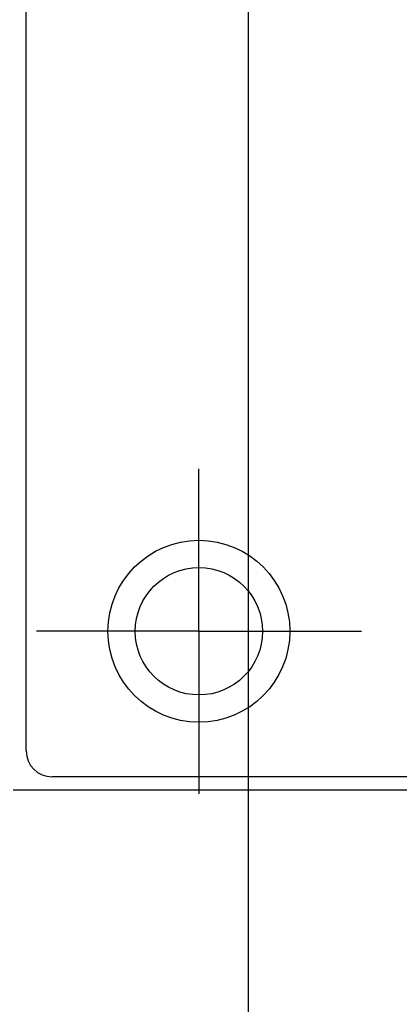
# Model space of a CAD drawing. Header units: inches. Extents: x 0.2 to 16.8, y 0.1 to 10.8.
# Tile 5 of 50: x 3.851 to 4.144, y 2.64 to 3.398. Entities that reach past the tile are written whole.
import ezdxf

# ---------------------------------------------------------------- set-up
doc = ezdxf.new("R2010")
doc.units = ezdxf.units.IN
doc.header["$LTSCALE"] = 0.935
doc.header["$MEASUREMENT"] = 0
doc.linetypes.add('CENTER', pattern=[0.6, 0.375, -0.075, 0.075, -0.075])
doc.layers.get('0').update_dxf_attribs({"linetype": 'CONTINUOUS'})
doc.layers.add('DEFAULT_1', color=7, linetype='CENTER')
doc.layers.add('DIMENSIONS', color=7, linetype='CONTINUOUS')
doc.styles.get("Standard").update_dxf_attribs({"font": 'txt', "width": 0.8})
doc.dimstyles.new('DIMSTYLE_1', dxfattribs={"dimtxt": 0.125, "dimasz": 0.18, "dimexe": 0.18, "dimexo": 0.0625, "dimgap": 0.09, "dimtad": 0, "dimtih": 1, "dimtoh": 1, "dimdec": 3, "dimzin": 4, "dimdsep": 46, "dimtxsty": 'STANDARD', "dimblk": '_FILLED', "dimblk1": '_FILLED', "dimblk2": '_FILLED', "dimcen": 0.09, "dimadec": 0, "dimazin": 0, "dimtp": 0.01, "dimtm": 0.01, "dimtfac": 1, "dimtdec": 3, "dimtofl": 0, "dimtmove": 0, "dimatfit": 3, "dimldrblk": '_FILLED', "dimfxl": 1, "dimtolj": 1, "dimtzin": 4, "dimarcsym": 0})

# ---------------------------------------------------------------- blocks, each defined once
blk = doc.blocks.new('*D9')
at = {"layer": 'DIMENSIONS', "color": 2, "linetype": 'CONTINUOUS'}
blk.add_line((4.0273, 3.82541), (4.0273, 2.10898), dxfattribs=at)
at = {"layer": 'DIMENSIONS', "color": 2, "linetype": 'CONTINUOUS', "width": 0.8}
for s, p in [(']', (4.0898, 1.94648)), ('4.59', (4.0898, 1.54648)), ('[', (4.0898, 1.44648)), ('.181', (4.0898, 0.92148)), ('2X ', (4.0898, 0.62148))]:
    blk.add_text(s, height=0.125, rotation=90, dxfattribs=at).set_placement(p)
blk = doc.blocks.new('_FILLED')
at = {"color": 0, "linetype": 'BYBLOCK'}
blk.add_solid([(0, 0), (-1, 0.1736), (-1, -0.1736)], dxfattribs=at)
blk = doc.blocks.new('*D10')
at = {"layer": 'DIMENSIONS', "color": 2, "linetype": 'CONTINUOUS'}
blk.add_line((4.44426, 3.82539), (4.44426, 2.10898), dxfattribs=at)
at = {"layer": 'DIMENSIONS', "color": 2, "linetype": 'CONTINUOUS', "width": 0.8}
for s, p in [(']', (4.50676, 1.94648)), ('15.19', (4.50676, 1.44648)), ('[', (4.50676, 1.34648)), ('.598', (4.50676, 0.82148)), ('2X ', (4.50676, 0.52148))]:
    blk.add_text(s, height=0.125, rotation=90, dxfattribs=at).set_placement(p)

msp = doc.modelspace()

# ---------------------------------------------------------------- linework, layer by layer
at = {"color": 7, "linetype": 'CONTINUOUS'}
for p, q in [((3.85638, 2.83509), (3.85643, 3.80609)), ((4.21601, 2.81508), (3.87638, 2.81509)), ((3.84641, 2.80508), (4.30519, 2.80508))]:
    msp.add_line(p, q, dxfattribs=at)
for centre, radius in [((3.98939, 2.92709), 0.07), ((3.98941, 2.92708), 0.049)]:
    msp.add_circle(centre, radius, dxfattribs=at)
msp.add_arc((3.87638, 2.83509), 0.02, 179.99708, 269.99708, dxfattribs=at)
at = {"layer": 'DEFAULT_1', "color": 7, "linetype": 'CENTER'}
for q in [(3.98941, 3.05218), (3.86431, 2.92708), (4.11451, 2.92708), (3.98941, 2.80198)]:
    msp.add_line((3.98941, 2.92708), q, dxfattribs=at)

# ---------------------------------------------------------------- dimensions: what is measured, and where the dimension line sits
at = {"layer": 'DIMENSIONS', "color": 2, "linetype": 'CONTINUOUS'}
for feature_location, offset, picture, middle in [((4.0273, 3.82541), (0, -1.71643), '*D9', (4.0273, 1.33398)), ((4.44426, 3.82539), (0, -1.7164), '*D10', (4.44426, 1.28398))]:
    dim = msp.add_ordinate_dim(feature_location=feature_location, offset=offset, dtype=1, origin=(3.84641, 6.59608), text='2X <>', dimstyle='DIMSTYLE_1', dxfattribs=at)
    dim.commit()
    dim.dimension.update_dxf_attribs({"geometry": picture, "text_midpoint": middle})

doc.saveas('drawing.dxf')
